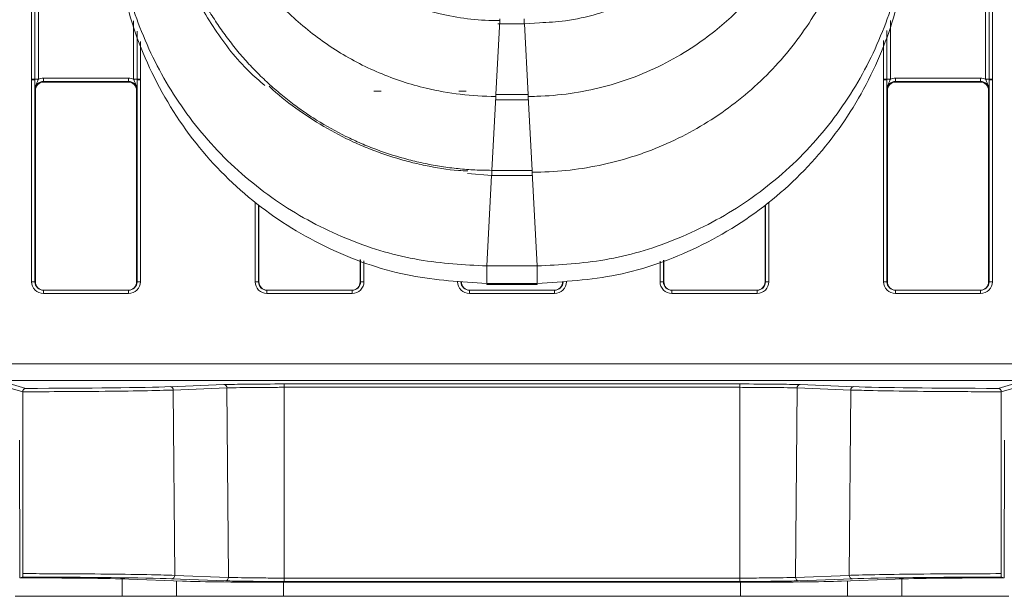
# Model space of a CAD drawing. Header units: millimetres. Extents: x 0 to 2100, y 0 to 1485.
# Tile 4 of 65: x 585 to 643, y 284 to 318. Entities that reach past the tile are written whole.
import ezdxf

# ---------------------------------------------------------------- set-up
doc = ezdxf.new("R2010")
doc.units = ezdxf.units.MM
doc.header["$LTSCALE"] = 5

msp = doc.modelspace()

# ---------------------------------------------------------------- linework, layer by layer
at = {"color": 7, "linetype": 'Continuous', "lineweight": 15}
for p, q in [((585.795, 314.413), (585.795, 324.109)), ((585.995, 324.107), (585.995, 314.411)), ((586.195, 324.106), (586.195, 314.409)), ((642.343, 314.409), (642.343, 324.106)), ((642.543, 314.411), (642.543, 324.107)), ((642.743, 324.109), (642.743, 314.413)), ((613.308, 313.499), (613.541, 317.883)), ((613.423, 317.699), (613.544, 317.688)), ((613.544, 317.688), (614.994, 317.688)), ((614.994, 317.688), (615.894, 317.757)), ((585.795, 314.365), (585.795, 314.413)), ((585.795, 302.397), (585.795, 314.365)), ((585.995, 314.411), (585.995, 314.363)), ((585.995, 314.363), (585.995, 302.395)), ((586.498, 314.277), (586.498, 314.478)), ((586.498, 314.478), (591.54, 314.478)), ((591.54, 314.277), (586.498, 314.277)), ((586.498, 314.277), (586.519, 314.235)), ((591.519, 314.235), (586.519, 314.235)), ((591.519, 314.235), (591.54, 314.277)), ((591.54, 314.277), (591.54, 314.478)), ((592.043, 314.363), (592.043, 314.411)), ((592.043, 302.395), (592.043, 314.363)), ((592.243, 314.413), (592.243, 314.365)), ((592.243, 314.365), (592.243, 302.397)), ((636.295, 314.365), (636.295, 314.413)), ((636.295, 302.397), (636.295, 314.365)), ((636.495, 314.411), (636.495, 314.363)), ((636.495, 314.363), (636.495, 302.395)), ((636.998, 314.277), (636.998, 314.478)), ((636.998, 314.478), (642.04, 314.478)), ((642.04, 314.277), (636.998, 314.277)), ((636.998, 314.277), (637.019, 314.235)), ((642.019, 314.235), (637.019, 314.235)), ((642.019, 314.235), (642.04, 314.277)), ((642.04, 314.277), (642.04, 314.478)), ((642.543, 314.363), (642.543, 314.411)), ((642.543, 302.395), (642.543, 314.363)), ((642.743, 314.413), (642.743, 314.365)), ((642.743, 314.365), (642.743, 302.397)), ((586.019, 313.735), (585.998, 313.777)), ((586.019, 313.735), (586.019, 302.395)), ((592.04, 313.777), (592.019, 313.735)), ((592.019, 313.735), (592.019, 302.395)), ((606.509, 313.704), (606.082, 313.704)), ((611.547, 313.704), (611.119, 313.704)), ((613.305, 313.499), (613.308, 313.499)), ((613.305, 313.194), (613.305, 313.499)), ((615.23, 313.499), (613.308, 313.499)), ((615.23, 313.499), (615.233, 313.499)), ((615.233, 313.194), (615.233, 313.499)), ((636.519, 313.735), (636.498, 313.777)), ((636.519, 302.395), (636.519, 313.735)), ((642.54, 313.777), (642.519, 313.735)), ((642.519, 302.395), (642.519, 313.735)), ((613.07, 309.004), (613.303, 313.389)), ((613.305, 313.194), (615.233, 313.194)), ((615.468, 309.004), (615.236, 313.389)), ((611.636, 308.825), (613.067, 308.699)), ((613.067, 309.004), (613.07, 309.004)), ((615.468, 309.004), (613.07, 309.004)), ((615.468, 309.004), (615.471, 309.004)), ((615.471, 308.699), (615.471, 309.004)), ((615.769, 303.331), (615.474, 308.895)), ((613.067, 308.699), (615.471, 308.699)), ((599.269, 306.941), (599.269, 302.395)), ((629.269, 302.395), (629.269, 306.896)), ((605.269, 302.395), (605.269, 303.71)), ((623.269, 303.685), (623.269, 302.395)), ((615.769, 303.331), (612.769, 303.331)), ((612.769, 302.297), (612.769, 303.331)), ((615.769, 302.297), (615.769, 303.331)), ((585.995, 302.395), (586.019, 302.395)), ((592.019, 302.395), (592.043, 302.395)), ((599.245, 302.395), (599.269, 302.395)), ((605.269, 302.395), (605.293, 302.395)), ((623.245, 302.395), (623.269, 302.395)), ((629.269, 302.395), (629.293, 302.395)), ((636.495, 302.395), (636.519, 302.395)), ((642.519, 302.395), (642.543, 302.395)), ((586.495, 301.697), (586.495, 301.895)), ((586.495, 301.895), (591.543, 301.895)), ((591.543, 301.697), (591.543, 301.895)), ((599.745, 301.697), (599.745, 301.895)), ((599.745, 301.895), (604.793, 301.895)), ((604.793, 301.697), (604.793, 301.895)), ((611.745, 301.895), (611.745, 301.697)), ((611.745, 301.895), (616.793, 301.895)), ((615.769, 302.297), (612.769, 302.297)), ((615.769, 302.254), (612.769, 302.254)), ((612.769, 302.241), (612.769, 302.254)), ((612.769, 302.241), (615.769, 302.241)), ((615.769, 302.241), (615.769, 302.254)), ((616.793, 301.895), (616.793, 301.697)), ((623.745, 301.697), (623.745, 301.895)), ((623.745, 301.895), (628.793, 301.895)), ((628.793, 301.697), (628.793, 301.895)), ((636.995, 301.697), (636.995, 301.895)), ((636.995, 301.895), (642.043, 301.895)), ((642.043, 301.697), (642.043, 301.895)), ((591.543, 301.697), (586.495, 301.697)), ((604.793, 301.697), (599.745, 301.697)), ((616.793, 301.697), (611.745, 301.697)), ((628.793, 301.697), (623.745, 301.697)), ((642.043, 301.697), (636.995, 301.697)), ((512.805, 297.534), (715.733, 297.534)), ((715.734, 296.543), (512.804, 296.543)), ((585.268, 295.867), (584.255, 296.156)), ((584.455, 296.356), (585.455, 296.07)), ((594.007, 296.172), (597.195, 296.292)), ((597.376, 296.094), (594.188, 295.974)), ((594.188, 295.974), (594.275, 284.979)), ((597.376, 296.094), (597.465, 284.859)), ((600.769, 296.332), (627.769, 296.332)), ((600.769, 296.332), (600.769, 296.133)), ((600.769, 296.133), (600.769, 284.821)), ((627.769, 296.133), (600.769, 296.133)), ((627.769, 296.332), (627.769, 296.133)), ((627.769, 296.133), (627.769, 284.821)), ((631.162, 296.094), (631.073, 284.859)), ((634.35, 295.974), (631.162, 296.094)), ((631.343, 296.292), (634.531, 296.172)), ((634.35, 295.974), (634.263, 284.979)), ((643.083, 296.07), (644.083, 296.356)), ((644.283, 296.156), (643.27, 295.867)), ((585.268, 295.872), (585.268, 295.867)), ((585.268, 295.867), (585.274, 285.082)), ((643.264, 285.082), (643.27, 295.867)), ((643.27, 295.867), (643.27, 295.872)), ((585.086, 292.99), (585.091, 284.832)), ((643.447, 284.832), (643.452, 292.99)), ((585.262, 284.881), (585.091, 284.832)), ((594.275, 284.979), (597.465, 284.859)), ((600.769, 284.619), (600.769, 284.821)), ((600.769, 284.821), (627.769, 284.821)), ((627.769, 284.619), (627.769, 284.821)), ((631.073, 284.859), (634.263, 284.979)), ((643.447, 284.832), (643.276, 284.881)), ((591.558, 284.756), (594.748, 284.637)), ((597.284, 284.658), (594.094, 284.777)), ((627.769, 284.619), (600.769, 284.619)), ((600.769, 284.57), (627.769, 284.57)), ((634.444, 284.777), (631.254, 284.658)), ((633.79, 284.637), (636.98, 284.756)), ((591.163, 283.737), (584.819, 283.737)), ((591.163, 283.737), (594.388, 283.737)), ((594.388, 283.737), (600.733, 283.737)), ((627.805, 283.737), (600.733, 283.737)), ((627.805, 283.737), (634.15, 283.737)), ((634.15, 283.737), (637.375, 283.737)), ((643.719, 283.737), (637.375, 283.737))]:
    msp.add_line(p, q, dxfattribs=at)
at = {"color": 8, "linetype": 'Continuous', "lineweight": 15}
for p, q in [((591.843, 314.409), (591.843, 317.874)), ((613.544, 317.688), (613.544, 317.993)), ((614.994, 317.688), (614.994, 317.993)), ((615.23, 313.499), (615.007, 317.693)), ((636.695, 317.888), (636.695, 314.409)), ((592.043, 314.411), (592.043, 317.261)), ((636.495, 317.306), (636.495, 314.411)), ((592.243, 316.648), (592.243, 314.413)), ((636.295, 314.413), (636.295, 316.705)), ((613.067, 308.699), (613.067, 309.004)), ((612.769, 303.331), (613.054, 308.704)), ((599.045, 302.397), (599.045, 307.083)), ((629.493, 307.113), (629.493, 302.397)), ((599.245, 306.956), (599.245, 302.395)), ((629.293, 302.395), (629.293, 306.92)), ((605.293, 302.395), (605.293, 303.701)), ((605.493, 303.632), (605.493, 302.397)), ((623.045, 302.397), (623.045, 303.612)), ((623.245, 303.677), (623.245, 302.395)), ((591.163, 283.737), (591.155, 284.769)), ((594.388, 283.737), (594.381, 284.651)), ((600.733, 283.737), (600.733, 284.57)), ((627.805, 283.737), (627.805, 284.57)), ((634.15, 283.737), (634.157, 284.651)), ((637.375, 283.737), (637.383, 284.769))]:
    msp.add_line(p, q, dxfattribs=at)
at = {"color": 7, "linetype": 'Continuous', "lineweight": 15}
for centre, radius, start, end in [((585.844, 308.486), 5.927, 88.54048, 90.47395), ((585.844, 308.516), 5.849, 88.52467, 90.48406), ((586.146, 320.336), 5.927, 268.54048, 270.47395), ((591.892, 320.336), 5.927, 269.52605, 271.45952), ((592.194, 308.486), 5.927, 89.52605, 91.45952), ((592.194, 308.516), 5.849, 89.51594, 91.47533), ((636.344, 308.486), 5.927, 88.54048, 90.47395), ((636.344, 308.516), 5.849, 88.52467, 90.48406), ((636.646, 320.336), 5.927, 268.54048, 270.47395), ((642.392, 320.336), 5.927, 269.52605, 271.45952), ((642.694, 308.486), 5.927, 89.52605, 91.45952), ((642.694, 308.516), 5.849, 89.51594, 91.47533), ((585.844, 296.548), 5.849, 88.52467, 90.48406), ((592.194, 296.548), 5.849, 89.51594, 91.47533), ((599.094, 296.548), 5.849, 88.52467, 90.48406), ((605.444, 296.548), 5.849, 89.51594, 91.47533), ((623.094, 296.548), 5.849, 88.52467, 90.48406), ((629.444, 296.548), 5.849, 89.51594, 91.47533), ((636.344, 296.548), 5.849, 88.52467, 90.48406), ((642.694, 296.548), 5.849, 89.51594, 91.47533), ((593.996, 295.98), 0.193, 358.2872, 86.59189), ((597.184, 296.099), 0.193, 358.2872, 86.59189), ((631.355, 296.099), 0.193, 93.40811, 181.7128), ((634.542, 295.98), 0.193, 93.40811, 181.7128), ((594.082, 284.97), 0.193, 273.47344, 2.64281), ((597.272, 284.851), 0.193, 273.47344, 2.64281), ((631.266, 284.851), 0.193, 177.35719, 266.52656), ((634.456, 284.97), 0.193, 177.35719, 266.52656)]:
    msp.add_arc(centre, radius, start, end, dxfattribs=at)
for centre, major_axis, ratio, start_param, end_param in [((586.498, 313.777), (0.362, -0.345), 0.999832, 2.3335, 3.90422), ((586.519, 313.735), (0.425, -0.263), 0.999915, 2.124401, 3.695121), ((586.498, 313.778), (0.595, -0.368), 0.999915, 2.124401, 2.572762), ((591.519, 313.735), (0.425, 0.263), 0.999915, 5.729657, 7.300377), ((591.54, 313.778), (0.595, 0.368), 0.999915, 0.56883, 1.017192), ((591.54, 313.777), (0.362, 0.345), 0.999832, 5.520558, 7.091278), ((636.998, 313.777), (0.362, -0.345), 0.999832, 2.3335, 3.90422), ((637.019, 313.735), (0.425, -0.263), 0.999915, 2.124401, 3.695121), ((636.998, 313.778), (0.595, -0.368), 0.999915, 2.124401, 2.572762), ((642.019, 313.735), (0.425, 0.263), 0.999915, 5.729657, 7.300377), ((642.04, 313.778), (0.595, 0.368), 0.999915, 0.56883, 1.017192), ((642.04, 313.777), (0.362, 0.345), 0.999832, 5.520558, 7.091278), ((586.495, 302.397), (0.595, 0.368), 0.999915, 2.588064, 4.158784), ((586.495, 302.395), (0.439, 0.24), 0.999873, 2.641898, 4.212618), ((586.519, 302.395), (0.425, 0.263), 0.999915, 2.588064, 4.158784), ((591.519, 302.395), (0.425, -0.263), 0.999915, 5.265994, 6.836714), ((591.543, 302.397), (0.595, -0.368), 0.999915, 5.265994, 6.836714), ((591.543, 302.395), (0.439, -0.24), 0.999873, 5.21216, 6.78288), ((599.745, 302.397), (0.595, 0.368), 0.999915, 2.588064, 4.158784), ((599.745, 302.395), (0.439, 0.24), 0.999873, 2.641898, 4.212618), ((599.769, 302.395), (0.425, 0.263), 0.999915, 2.588064, 4.158784), ((604.769, 302.395), (0.425, -0.263), 0.999915, 5.265994, 6.836714), ((604.793, 302.397), (0.595, -0.368), 0.999915, 5.265994, 6.836714), ((604.793, 302.395), (0.439, -0.24), 0.999873, 5.21216, 6.78288), ((611.745, 302.397), (0.595, 0.368), 0.999915, 2.588064, 4.158784), ((611.745, 302.395), (0.439, 0.24), 0.999873, 2.641898, 4.212618), ((611.769, 302.395), (0.425, 0.263), 0.999915, 2.588064, 4.158784), ((616.769, 302.395), (0.425, -0.263), 0.999915, 5.265994, 6.836714), ((616.793, 302.397), (0.595, -0.368), 0.999915, 5.265994, 6.836714), ((616.793, 302.395), (0.439, -0.24), 0.999873, 5.21216, 6.78288), ((623.745, 302.397), (0.595, 0.368), 0.999915, 2.588064, 4.158784), ((623.745, 302.395), (0.439, 0.24), 0.999873, 2.641898, 4.212618), ((623.769, 302.395), (0.425, 0.263), 0.999915, 2.588064, 4.158784), ((628.769, 302.395), (0.425, -0.263), 0.999915, 5.265994, 6.836714), ((628.793, 302.397), (0.595, -0.368), 0.999915, 5.265994, 6.836714), ((628.793, 302.395), (0.439, -0.24), 0.999873, 5.21216, 6.78288), ((636.995, 302.397), (0.595, 0.368), 0.999915, 2.588064, 4.158784), ((636.995, 302.395), (0.439, 0.24), 0.999873, 2.641898, 4.212618), ((637.019, 302.395), (0.425, 0.263), 0.999915, 2.588064, 4.158784), ((642.019, 302.395), (0.425, -0.263), 0.999915, 5.265994, 6.836714), ((642.043, 302.397), (0.595, -0.368), 0.999915, 5.265994, 6.836714), ((642.043, 302.395), (0.439, -0.24), 0.999873, 5.21216, 6.78288), ((584.769, 296.248), (10.192, 0), 0.017455, 4.779781, 5.846991), ((600.769, 296.263), (3.943, 0), 0.017455, 1.570796, 2.705398), ((627.769, 296.263), (3.943, 0), 0.017455, 0.436194, 1.570796), ((643.769, 296.248), (10.192, 0), 0.017455, 3.577787, 4.644996), ((584.769, 284.701), (7.491, 0), 0.017455, 0.43647, 1.52785), ((584.769, 284.701), (10.29, 0), 0.017455, 0.43647, 1.522898), ((643.769, 284.701), (10.29, 0), 0.017455, 1.618694, 2.705122), ((643.769, 284.701), (7.491, 0), 0.017455, 1.613742, 2.705122), ((600.769, 284.686), (6.644, 0), 0.017455, 3.578063, 4.712389), ((600.769, 284.686), (3.846, 0), 0.017455, 3.578063, 4.712389), ((627.769, 284.686), (3.846, 0), 0.017455, 4.712389, 5.846715), ((627.769, 284.686), (6.644, 0), 0.017455, 4.712389, 5.846715)]:
    msp.add_ellipse(centre, major_axis=major_axis, ratio=ratio, start_param=start_param, end_param=end_param, dxfattribs=at)
for points, knots in [([(595.602, 331.088), (595.603, 330.932), (595.61, 330.112), (595.737, 328.631), (596.123, 326.673), (596.728, 324.772), (597.542, 322.95), (598.716, 320.959), (600.051, 319.283), (601.452, 317.914), (602.96, 316.666), (604.619, 315.611), (606.831, 314.563), (608.885, 313.888), (611.213, 313.472), (612.599, 313.389), (613.299, 313.389), (613.303, 313.389)], [0, 0, 0, 0, 0.016818, 0.08849, 0.160163, 0.231834, 0.303507, 0.375179, 0.480935, 0.533676, 0.586417, 0.692105, 0.744811, 0.850499, 0.92434, 0.999652, 1, 1, 1, 1]), ([(615.236, 313.389), (615.401, 313.39), (616.231, 313.398), (617.722, 313.528), (619.679, 313.917), (621.58, 314.525), (623.4, 315.343), (625.389, 316.52), (627.064, 317.857), (628.43, 319.26), (629.675, 320.77), (630.728, 322.431), (631.773, 324.644), (632.44, 326.701), (632.866, 329.022), (632.912, 330.398), (632.936, 331.088)], [0, 0, 0, 0, 0.017891, 0.089563, 0.161236, 0.232907, 0.30458, 0.376251, 0.482013, 0.534758, 0.587501, 0.693184, 0.745887, 0.851569, 0.925577, 1, 1, 1, 1]), ([(593.219, 328.547), (593.263, 327.535), (593.342, 325.728), (593.861, 323.409), (594.442, 321.624), (595.273, 319.64), (596.61, 317.333), (598.169, 315.278), (599.3, 314.308), (599.613, 314.04)], [0, 0, 0, 0, 0.185675, 0.331755, 0.435076, 0.530386, 0.726532, 0.924196, 1, 1, 1, 1]), ([(613.067, 309.004), (612.901, 309.006), (612.404, 309.01), (611.576, 309.053), (610.587, 309.154), (609.767, 309.28), (608.953, 309.437), (607.823, 309.701), (606.713, 310.05), (605.785, 310.408), (605.173, 310.663), (604.119, 311.149), (602.957, 311.796), (601.989, 312.437), (601.316, 312.92), (600.662, 313.429), (599.908, 314.079), (599.189, 314.766), (598.505, 315.489), (597.859, 316.245), (597.253, 317.034), (596.686, 317.852), (596.163, 318.698), (595.683, 319.569), (595.248, 320.464), (594.924, 321.227), (594.629, 322.001), (594.258, 323.101), (593.97, 324.228), (593.756, 325.369), (593.562, 326.64), (593.523, 327.761), (593.496, 328.549)], [0, 0, 0, 0, 0.016187, 0.048569, 0.08095, 0.113332, 0.129519, 0.1619, 0.226726, 0.242913, 0.2591, 0.291482, 0.356307, 0.388689, 0.404876, 0.437257, 0.469639, 0.502021, 0.534402, 0.566784, 0.599165, 0.631547, 0.663929, 0.69631, 0.728692, 0.761074, 0.777261, 0.809642, 0.874468, 0.890655, 0.923037, 1, 1, 1, 1]), ([(598.694, 328.319), (598.942, 327.702), (599.438, 326.468), (600.469, 324.755), (601.692, 323.177), (603.109, 321.768), (604.69, 320.548), (606.413, 319.538), (608.249, 318.752), (610.068, 318.234), (611.838, 317.945), (612.967, 317.883), (613.538, 317.883), (613.541, 317.883)], [0, 0, 0, 0, 0.103097, 0.206193, 0.309288, 0.412386, 0.51548, 0.618578, 0.721673, 0.824769, 0.911368, 0.999555, 1, 1, 1, 1]), ([(615.474, 308.895), (615.64, 308.896), (616.469, 308.903), (617.96, 309.02), (619.923, 309.371), (621.361, 309.783), (622.767, 310.284), (624.141, 310.875), (625.884, 311.844), (627.52, 312.985), (629.032, 314.285), (630.403, 315.732), (631.623, 317.31), (632.674, 319.004), (633.551, 320.795), (634.236, 322.667), (634.913, 325.225), (635.023, 327.202), (635.096, 328.515)], [0, 0, 0, 0, 0.016137, 0.080764, 0.145391, 0.210017, 0.226154, 0.290782, 0.355408, 0.420035, 0.484661, 0.549289, 0.613915, 0.678542, 0.743168, 0.807796, 0.872422, 1, 1, 1, 1]), ([(590.769, 325.331), (590.84, 323.989), (590.987, 321.225), (592.211, 317.125), (594.241, 313.182), (597.103, 309.665), (600.62, 306.803), (604.563, 304.774), (608.663, 303.55), (611.427, 303.403), (612.769, 303.331)], [0, 0, 0, 0, 0.116516, 0.240011, 0.368641, 0.5, 0.631359, 0.759989, 0.883484, 1, 1, 1, 1]), ([(615.769, 303.331), (617.111, 303.403), (619.875, 303.55), (623.975, 304.774), (627.918, 306.803), (631.435, 309.665), (634.297, 313.182), (636.327, 317.125), (637.551, 321.225), (637.698, 323.989), (637.769, 325.331)], [0, 0, 0, 0, 0.116516, 0.240011, 0.368641, 0.5, 0.631359, 0.759989, 0.883484, 1, 1, 1, 1]), ([(612.769, 302.297), (611.26, 302.388), (608.145, 302.574), (603.565, 304.126), (599.264, 306.682), (595.548, 310.277), (592.784, 314.652), (591.074, 319.442), (590.869, 322.714), (590.769, 324.297)], [0, 0, 0, 0, 0.131017, 0.270531, 0.415795, 0.563268, 0.715883, 0.862537, 1, 1, 1, 1]), ([(637.769, 324.297), (637.679, 322.788), (637.492, 319.673), (635.941, 315.093), (633.385, 310.792), (629.789, 307.076), (625.414, 304.312), (620.624, 302.603), (617.352, 302.397), (615.769, 302.297)], [0, 0, 0, 0, 0.131017, 0.270531, 0.415795, 0.563268, 0.715883, 0.862537, 1, 1, 1, 1]), ([(615.894, 317.757), (616.408, 317.783), (617.563, 317.841), (619.139, 318.204), (620.571, 318.684), (621.484, 319.024), (621.93, 319.284), (622.014, 319.333)], [0, 0, 0, 0, 0.241913, 0.543757, 0.757168, 0.954074, 1, 1, 1, 1]), ([(585.998, 313.777), (585.998, 313.778), (585.998, 313.797), (585.997, 313.868), (585.996, 313.999), (585.995, 314.18), (585.995, 314.311), (585.995, 314.363)], [0, 0, 0, 0, 0.005551, 0.123014, 0.446974, 0.782817, 1, 1, 1, 1]), ([(585.998, 313.777), (585.998, 313.778), (585.998, 313.81), (586.005, 313.921), (586.056, 314.089), (586.139, 314.257), (586.179, 314.366), (586.195, 314.409)], [0, 0, 0, 0, 0.006601, 0.146171, 0.501239, 0.799231, 1, 1, 1, 1]), ([(591.843, 314.409), (591.859, 314.366), (591.899, 314.257), (591.982, 314.089), (592.033, 313.921), (592.04, 313.81), (592.04, 313.778), (592.04, 313.777)], [0, 0, 0, 0, 0.2007687, 0.4987608, 0.8538291, 0.9933988, 1, 1, 1, 1]), ([(592.043, 314.363), (592.043, 314.311), (592.043, 314.18), (592.042, 313.999), (592.041, 313.868), (592.04, 313.797), (592.04, 313.778), (592.04, 313.777)], [0, 0, 0, 0, 0.217183, 0.553026, 0.876986, 0.994449, 1, 1, 1, 1]), ([(599.872, 313.994), (599.883, 313.983), (600.364, 313.501), (601.44, 312.685), (603.091, 311.574), (604.568, 310.808), (606.092, 310.154), (607.35, 309.725), (608.474, 309.433), (609.608, 309.188), (610.611, 309.008), (611.459, 308.974), (611.643, 308.966)], [0, 0, 0, 0, 0.003767, 0.156399, 0.309034, 0.461666, 0.537909, 0.690543, 0.766786, 0.804898, 0.957533, 1, 1, 1, 1]), ([(636.498, 313.777), (636.498, 313.778), (636.498, 313.797), (636.497, 313.868), (636.496, 313.999), (636.495, 314.18), (636.495, 314.311), (636.495, 314.363)], [0, 0, 0, 0, 0.005551, 0.123014, 0.446974, 0.782817, 1, 1, 1, 1]), ([(636.498, 313.777), (636.498, 313.778), (636.498, 313.81), (636.505, 313.921), (636.556, 314.089), (636.639, 314.257), (636.679, 314.366), (636.695, 314.409)], [0, 0, 0, 0, 0.006601, 0.146171, 0.501239, 0.799231, 1, 1, 1, 1]), ([(642.343, 314.409), (642.359, 314.366), (642.399, 314.257), (642.482, 314.089), (642.533, 313.921), (642.54, 313.81), (642.54, 313.778), (642.54, 313.777)], [0, 0, 0, 0, 0.200769, 0.498761, 0.853829, 0.993399, 1, 1, 1, 1]), ([(642.543, 314.363), (642.543, 314.311), (642.543, 314.18), (642.542, 313.999), (642.541, 313.868), (642.54, 313.797), (642.54, 313.778), (642.54, 313.777)], [0, 0, 0, 0, 0.2171826, 0.5530263, 0.8769859, 0.9944494, 1, 1, 1, 1]), ([(585.455, 296.07), (585.455, 296.07), (585.436, 296.07), (585.395, 296.062), (585.339, 296.03), (585.297, 295.979), (585.273, 295.926), (585.27, 295.89), (585.268, 295.872)], [0, 0, 0, 0, 0.0075417, 0.2217043, 0.5059924, 0.7115337, 0.855399, 1, 1, 1, 1]), ([(594.188, 295.974), (594.131, 295.972), (593.841, 295.962), (592.916, 295.936), (590.922, 295.902), (588.104, 295.877), (586.106, 295.873), (585.268, 295.872)], [0, 0, 0, 0, 0.035546, 0.178131, 0.465967, 0.776031, 1, 1, 1, 1]), ([(600.769, 296.133), (600.635, 296.133), (600.083, 296.133), (599.133, 296.128), (598.047, 296.114), (597.603, 296.101), (597.376, 296.094)], [0, 0, 0, 0, 0.094734, 0.391939, 0.689144, 1, 1, 1, 1]), ([(631.162, 296.094), (631.101, 296.096), (630.851, 296.105), (630.195, 296.118), (629.071, 296.131), (628.209, 296.132), (627.769, 296.133)], [0, 0, 0, 0, 0.094734, 0.392027, 0.689322, 1, 1, 1, 1]), ([(643.27, 295.872), (643.137, 295.872), (642.47, 295.872), (640.738, 295.877), (638.143, 295.896), (635.739, 295.931), (634.76, 295.962), (634.35, 295.974)], [0, 0, 0, 0, 0.035541, 0.178126, 0.465963, 0.775977, 1, 1, 1, 1]), ([(643.083, 296.07), (643.083, 296.07), (643.102, 296.07), (643.143, 296.062), (643.199, 296.03), (643.241, 295.979), (643.265, 295.926), (643.268, 295.89), (643.27, 295.872)], [0, 0, 0, 0, 0.007542, 0.221704, 0.505992, 0.711534, 0.855399, 1, 1, 1, 1]), ([(585.262, 284.881), (585.263, 284.883), (585.266, 284.888), (585.269, 284.924), (585.272, 284.975), (585.274, 285.032), (585.274, 285.068), (585.274, 285.082)], [0, 0, 0, 0, 0.21591, 0.431821, 0.647721, 0.863604, 1, 1, 1, 1]), ([(585.274, 285.082), (585.407, 285.082), (586.074, 285.081), (587.806, 285.076), (590.413, 285.058), (592.854, 285.022), (593.852, 284.992), (594.275, 284.979)], [0, 0, 0, 0, 0.035228, 0.17653, 0.461726, 0.771843, 1, 1, 1, 1]), ([(597.465, 284.859), (597.526, 284.857), (597.771, 284.848), (598.415, 284.835), (599.508, 284.823), (600.344, 284.821), (600.769, 284.821)], [0, 0, 0, 0, 0.097297, 0.394655, 0.692014, 1, 1, 1, 1]), ([(627.769, 284.821), (627.903, 284.821), (628.444, 284.821), (629.372, 284.826), (630.424, 284.839), (630.854, 284.853), (631.073, 284.859)], [0, 0, 0, 0, 0.097297, 0.394568, 0.691837, 1, 1, 1, 1]), ([(634.263, 284.979), (634.321, 284.981), (634.61, 284.991), (635.533, 285.017), (637.529, 285.051), (640.371, 285.076), (642.403, 285.08), (643.264, 285.082)], [0, 0, 0, 0, 0.035228, 0.17653, 0.461724, 0.771892, 1, 1, 1, 1]), ([(643.264, 285.082), (643.264, 285.06), (643.265, 285.015), (643.267, 284.955), (643.27, 284.909), (643.273, 284.885), (643.275, 284.882), (643.276, 284.881)], [0, 0, 0, 0, 0.215865, 0.43173, 0.647601, 0.863489, 1, 1, 1, 1])]:
    msp.add_open_spline(points, degree=3, knots=knots, dxfattribs=at)

doc.saveas('drawing.dxf')
